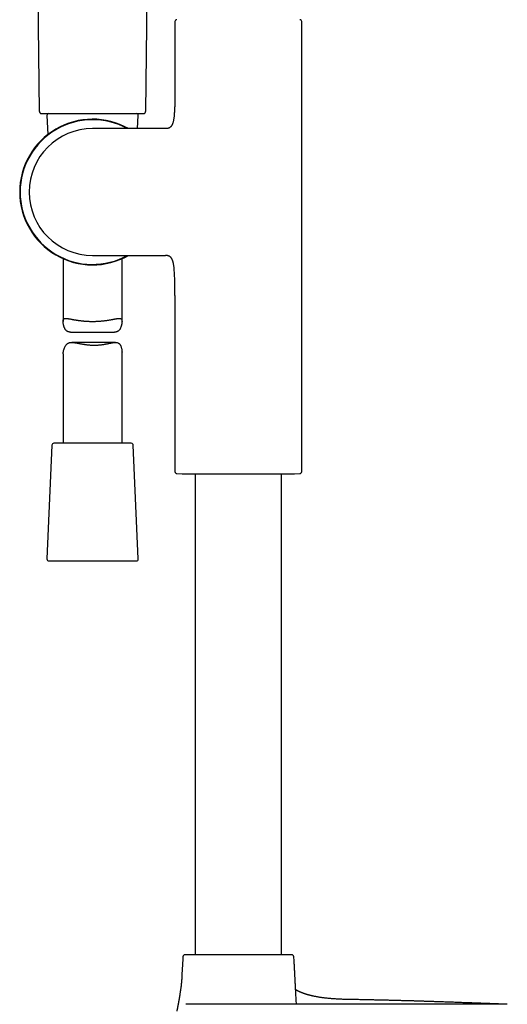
# Model space of a CAD drawing. Header units: millimetres. Extents: x 8 to 839, y 12 to 1644.
# Tile 13 of 19: x 109 to 233, y 1165 to 1416. Entities that reach past the tile are written whole.
import ezdxf

# ---------------------------------------------------------------- set-up
doc = ezdxf.new("R2010")
doc.units = ezdxf.units.MM

msp = doc.modelspace()

# ---------------------------------------------------------------- linework, layer by layer
at = {"color": 7, "linetype": 'Continuous', "lineweight": 30}
for p, q in [((142.34, 1517.87), (140.85, 1392.44)), ((113.83, 1392.44), (112.74, 1483.93)), ((148.33, 1415.37), (148.33, 1398.27)), ((180.63, 1300.72), (180.63, 1415.37)), ((115.71, 1391.42), (115.92, 1386.58)), ((138.82, 1388.1), (138.97, 1391.42)), ((145.34, 1388.1), (127.34, 1388.1)), ((145.91, 1388.1), (145.34, 1388.1)), ((119.84, 1354.97), (119.84, 1338.99)), ((127.34, 1355.8), (145.34, 1355.8)), ((134.84, 1338.99), (134.84, 1354.97)), ((145.34, 1355.8), (145.91, 1355.8)), ((148.33, 1345.63), (148.33, 1300.72)), ((121.75, 1336.26), (132.93, 1336.26)), ((133.18, 1333.63), (122.02, 1333.63)), ((119.84, 1330.7), (119.84, 1307.95)), ((134.84, 1307.95), (134.84, 1331.14)), ((116.97, 1307.47), (115.71, 1278.47)), ((137.21, 1307.95), (117.47, 1307.95)), ((138.97, 1278.47), (137.71, 1307.47)), ((148.81, 1300.22), (150.17, 1300.16)), ((150.17, 1300.16), (178.79, 1300.16)), ((153.48, 1300.16), (153.48, 1177.59)), ((175.48, 1177.59), (175.48, 1300.16)), ((178.79, 1300.16), (180.16, 1300.22)), ((116.21, 1277.95), (127.92, 1277.95)), ((127.92, 1277.95), (138.47, 1277.95)), ((192.48, 1164.99), (151.08, 1164.99)), ((232.88, 1164.99), (192.48, 1164.99))]:
    msp.add_line(p, q, dxfattribs=at)
for centre, radius, start, end in [((148.83, 1415.37), 0.5, 93.928, 180), ((180.13, 1415.37), 0.5, 0, 86.072), ((127.34, 1371.95), 18.56, 60.4908, 180), ((127.34, 1371.95), 18.44, 61.1354, 180), ((116.21, 1391.45), 0.5, 90, 182.4813), ((138.47, 1391.45), 0.5, 357.5187, 90), ((127.34, 1371.95), 16.15, 90, 180), ((127.34, 1371.95), 18.56, 180, 299.5092), ((127.34, 1371.95), 18.44, 180, 298.8497), ((127.34, 1371.95), 16.15, 180, 270), ((117.47, 1307.45), 0.5, 90, 177.5187), ((137.21, 1307.45), 0.5, 2.4813, 90), ((148.83, 1300.72), 0.5, 180, 267.337), ((180.13, 1300.72), 0.5, 272.663, 0), ((116.21, 1278.45), 0.5, 177.5187, 270), ((138.47, 1278.45), 0.5, 270, 2.4813), ((150.85, 1177.09), 0.5, 90, 176.5802), ((178.11, 1177.09), 0.5, 3.4198, 90)]:
    msp.add_arc(centre, radius, start, end, dxfattribs=at)
for points, knots in [([(148.33, 1398.27), (148.33, 1397.94), (148.33, 1397.29), (148.32, 1396.32), (148.31, 1395.34), (148.29, 1394.5), (148.26, 1393.78), (148.24, 1393.19), (148.21, 1392.61), (148.17, 1392.04), (148.13, 1391.55), (148.09, 1391.12), (148.04, 1390.76), (147.99, 1390.42), (147.93, 1390.11), (147.87, 1389.84), (147.81, 1389.61), (147.73, 1389.39), (147.65, 1389.18), (147.56, 1389), (147.47, 1388.85), (147.38, 1388.71), (147.27, 1388.59), (147.16, 1388.49), (147.04, 1388.39), (146.91, 1388.31), (146.76, 1388.24), (146.61, 1388.19), (146.45, 1388.15), (146.28, 1388.12), (146.1, 1388.1), (145.98, 1388.1), (145.91, 1388.1)], [0, 0, 0, 0, 0.085597, 0.171827, 0.257979, 0.343347, 0.396284, 0.448459, 0.499684, 0.549666, 0.59802, 0.631152, 0.663129, 0.693831, 0.723157, 0.74557, 0.767016, 0.787483, 0.806987, 0.825573, 0.84042, 0.854755, 0.86868, 0.882325, 0.895848, 0.909416, 0.923191, 0.937325, 0.951957, 0.967211, 0.983194, 1, 1, 1, 1]), ([(113.83, 1392.44), (113.84, 1392.41), (113.84, 1392.34), (113.88, 1392.23), (113.94, 1392.14), (114.02, 1392.05), (114.12, 1391.99), (114.22, 1391.95), (114.3, 1391.95), (114.33, 1391.95)], [0, 0, 0, 0, 0.131153, 0.270677, 0.415861, 0.563217, 0.715742, 0.862399, 1, 1, 1, 1]), ([(140.35, 1391.95), (140.38, 1391.95), (140.45, 1391.95), (140.55, 1391.99), (140.65, 1392.04), (140.74, 1392.13), (140.8, 1392.22), (140.84, 1392.33), (140.84, 1392.4), (140.85, 1392.44)], [0, 0, 0, 0, 0.1311525, 0.2706766, 0.4158605, 0.5632174, 0.7157419, 0.862399, 1, 1, 1, 1]), ([(114.33, 1391.95), (114.34, 1391.95), (114.34, 1391.95), (114.38, 1391.95), (114.44, 1391.95), (114.53, 1391.95), (114.64, 1391.95), (114.78, 1391.95), (114.94, 1391.95), (115.12, 1391.95), (115.32, 1391.95), (115.55, 1391.95), (115.8, 1391.95), (116.08, 1391.95), (116.38, 1391.95), (116.69, 1391.95), (117.03, 1391.95), (117.38, 1391.95), (117.75, 1391.95), (118.14, 1391.95), (118.55, 1391.95), (118.98, 1391.95), (119.43, 1391.95), (119.89, 1391.95), (120.37, 1391.95), (120.85, 1391.95), (121.34, 1391.95), (121.85, 1391.95), (122.36, 1391.95), (122.89, 1391.95), (123.44, 1391.95), (123.99, 1391.95), (124.54, 1391.95), (125.1, 1391.95), (125.66, 1391.95), (126.22, 1391.95), (126.78, 1391.95), (127.34, 1391.95), (127.91, 1391.95), (128.48, 1391.95), (129.05, 1391.95), (129.62, 1391.95), (130.17, 1391.95), (130.72, 1391.95), (131.26, 1391.95), (131.79, 1391.95), (132.32, 1391.95), (132.84, 1391.95), (133.36, 1391.95), (133.86, 1391.95), (134.35, 1391.95), (134.82, 1391.95), (135.27, 1391.95), (135.71, 1391.95), (136.13, 1391.95), (136.54, 1391.95), (136.93, 1391.95), (137.31, 1391.95), (137.67, 1391.95), (138.01, 1391.95), (138.32, 1391.95), (138.62, 1391.95), (138.88, 1391.95), (139.13, 1391.95), (139.36, 1391.95), (139.57, 1391.95), (139.75, 1391.95), (139.91, 1391.95), (140.05, 1391.95), (140.16, 1391.95), (140.24, 1391.95), (140.3, 1391.95), (140.34, 1391.95), (140.34, 1391.95), (140.35, 1391.95)], [0, 0, 0, 0, 0.014021, 0.028007, 0.041985, 0.055982, 0.070014, 0.083766, 0.097497, 0.111233, 0.124999, 0.139027, 0.153017, 0.166999, 0.180998, 0.195031, 0.208781, 0.22251, 0.236243, 0.250005, 0.264026, 0.278011, 0.291987, 0.305981, 0.320011, 0.333762, 0.347491, 0.361225, 0.37499, 0.389014, 0.403002, 0.416981, 0.430978, 0.445009, 0.45876, 0.472489, 0.486223, 0.499986, 0.514009, 0.527997, 0.541975, 0.555971, 0.570003, 0.583754, 0.597485, 0.611219, 0.624984, 0.639007, 0.652994, 0.666972, 0.680968, 0.694997, 0.708746, 0.722473, 0.736205, 0.749966, 0.763988, 0.777975, 0.791954, 0.805951, 0.819984, 0.833738, 0.847471, 0.861209, 0.874977, 0.889002, 0.90299, 0.916969, 0.930965, 0.944997, 0.958752, 0.972487, 0.986228, 1, 1, 1, 1]), ([(148.33, 1345.63), (148.33, 1345.95), (148.33, 1346.6), (148.32, 1347.57), (148.31, 1348.55), (148.29, 1349.4), (148.26, 1350.12), (148.24, 1350.71), (148.21, 1351.29), (148.17, 1351.85), (148.13, 1352.34), (148.09, 1352.77), (148.04, 1353.13), (147.99, 1353.47), (147.93, 1353.78), (147.87, 1354.05), (147.81, 1354.28), (147.73, 1354.5), (147.65, 1354.71), (147.56, 1354.89), (147.47, 1355.05), (147.38, 1355.18), (147.27, 1355.3), (147.16, 1355.41), (147.04, 1355.5), (146.91, 1355.58), (146.76, 1355.65), (146.61, 1355.7), (146.45, 1355.75), (146.28, 1355.78), (146.1, 1355.79), (145.98, 1355.8), (145.91, 1355.8)], [0, 0, 0, 0, 0.085599, 0.17183, 0.257983, 0.343352, 0.396289, 0.448463, 0.499688, 0.54967, 0.598023, 0.631155, 0.66313, 0.693832, 0.723158, 0.74557, 0.767015, 0.787482, 0.806985, 0.825571, 0.840418, 0.854753, 0.868677, 0.882323, 0.895846, 0.909414, 0.923189, 0.937324, 0.951956, 0.96721, 0.983194, 1, 1, 1, 1]), ([(121.75, 1336.26), (121.74, 1336.26), (121.67, 1336.26), (121.54, 1336.27), (121.35, 1336.29), (121.16, 1336.34), (121, 1336.4), (120.89, 1336.46), (120.78, 1336.53), (120.66, 1336.63), (120.52, 1336.78), (120.4, 1336.94), (120.29, 1337.13), (120.19, 1337.35), (120.1, 1337.58), (120.02, 1337.82), (119.96, 1338.07), (119.91, 1338.31), (119.87, 1338.55), (119.85, 1338.74), (119.84, 1338.89), (119.84, 1338.99), (119.84, 1339.09), (119.85, 1339.18), (119.86, 1339.27), (119.88, 1339.35), (119.9, 1339.42), (119.93, 1339.49), (119.97, 1339.55), (120.01, 1339.6), (120.06, 1339.64), (120.11, 1339.67), (120.18, 1339.7), (120.24, 1339.72), (120.31, 1339.74), (120.39, 1339.75), (120.48, 1339.76), (120.58, 1339.76), (120.7, 1339.75), (120.84, 1339.74), (120.98, 1339.72), (121.14, 1339.7), (121.31, 1339.67), (121.49, 1339.64), (121.67, 1339.61), (121.87, 1339.57), (122.07, 1339.53), (122.28, 1339.49), (122.49, 1339.45), (122.72, 1339.41), (122.95, 1339.37), (123.19, 1339.33), (123.44, 1339.29), (123.7, 1339.26), (123.97, 1339.22), (124.26, 1339.18), (124.55, 1339.15), (124.85, 1339.12), (125.16, 1339.09), (125.47, 1339.06), (125.78, 1339.04), (126.1, 1339.03), (126.41, 1339.01), (126.71, 1339), (127.02, 1339), (127.33, 1339), (127.64, 1339), (127.96, 1339), (128.27, 1339.01), (128.58, 1339.03), (128.88, 1339.04), (129.17, 1339.06), (129.46, 1339.08), (129.75, 1339.11), (130.03, 1339.14), (130.32, 1339.17), (130.6, 1339.2), (130.87, 1339.24), (131.13, 1339.28), (131.39, 1339.32), (131.65, 1339.36), (131.89, 1339.4), (132.13, 1339.44), (132.37, 1339.49), (132.6, 1339.53), (132.81, 1339.57), (133.02, 1339.61), (133.22, 1339.65), (133.42, 1339.68), (133.6, 1339.71), (133.77, 1339.73), (133.93, 1339.75), (134.08, 1339.76), (134.2, 1339.76), (134.3, 1339.75), (134.38, 1339.74), (134.45, 1339.72), (134.52, 1339.7), (134.58, 1339.67), (134.63, 1339.63), (134.68, 1339.59), (134.72, 1339.53), (134.76, 1339.47), (134.78, 1339.41), (134.81, 1339.33), (134.82, 1339.25), (134.83, 1339.16), (134.84, 1339.06), (134.84, 1338.95), (134.84, 1338.81), (134.82, 1338.63), (134.79, 1338.41), (134.75, 1338.18), (134.69, 1337.95), (134.62, 1337.71), (134.54, 1337.48), (134.45, 1337.25), (134.34, 1337.04), (134.23, 1336.88), (134.14, 1336.76), (134.06, 1336.67), (133.98, 1336.59), (133.89, 1336.52), (133.8, 1336.46), (133.7, 1336.41), (133.6, 1336.37), (133.49, 1336.33), (133.38, 1336.31), (133.27, 1336.28), (133.14, 1336.27), (133.03, 1336.26), (132.96, 1336.26), (132.93, 1336.26)], [0, 0, 0, 0, 0.00183, 0.008095, 0.017285, 0.026592, 0.035966, 0.040719, 0.045483, 0.054676, 0.063983, 0.073339, 0.082783, 0.093702, 0.104647, 0.115648, 0.126662, 0.137801, 0.148958, 0.160187, 0.165825, 0.171462, 0.177321, 0.18319, 0.18915, 0.195109, 0.201118, 0.207127, 0.213231, 0.219347, 0.225205, 0.231075, 0.237018, 0.242961, 0.248942, 0.254923, 0.260974, 0.267033, 0.274835, 0.282652, 0.290577, 0.298503, 0.306483, 0.314463, 0.322545, 0.33064, 0.338587, 0.346546, 0.354593, 0.362641, 0.370736, 0.378831, 0.387018, 0.395218, 0.403884, 0.412566, 0.42137, 0.430175, 0.439046, 0.447918, 0.45692, 0.46594, 0.474329, 0.482734, 0.491257, 0.499779, 0.508366, 0.516953, 0.525663, 0.534389, 0.542591, 0.550807, 0.559129, 0.567452, 0.575831, 0.584211, 0.5927, 0.601203, 0.60958, 0.617971, 0.626467, 0.634963, 0.643515, 0.652068, 0.660728, 0.669404, 0.678066, 0.686744, 0.695552, 0.704361, 0.713244, 0.722126, 0.73116, 0.740218, 0.746135, 0.752059, 0.758053, 0.764048, 0.770082, 0.776117, 0.782231, 0.788357, 0.794274, 0.800203, 0.806225, 0.812247, 0.81832, 0.824393, 0.830561, 0.836741, 0.847192, 0.857672, 0.868213, 0.878767, 0.88944, 0.900126, 0.910861, 0.921621, 0.932103, 0.93741, 0.942717, 0.948066, 0.953414, 0.958848, 0.964298, 0.969537, 0.97479, 0.980129, 0.985467, 0.990849, 0.99623, 1, 1, 1, 1]), ([(119.84, 1330.7), (119.84, 1330.71), (119.84, 1330.75), (119.84, 1330.83), (119.85, 1330.94), (119.87, 1331.08), (119.9, 1331.26), (119.95, 1331.48), (120.01, 1331.71), (120.08, 1331.95), (120.16, 1332.18), (120.26, 1332.41), (120.37, 1332.64), (120.5, 1332.85), (120.62, 1333.02), (120.72, 1333.14), (120.8, 1333.22), (120.89, 1333.3), (120.99, 1333.37), (121.09, 1333.43), (121.2, 1333.48), (121.31, 1333.53), (121.42, 1333.56), (121.54, 1333.59), (121.66, 1333.61), (121.79, 1333.62), (121.93, 1333.63), (122.07, 1333.63), (122.23, 1333.62), (122.41, 1333.61), (122.61, 1333.59), (122.83, 1333.56), (123.05, 1333.53), (123.27, 1333.49), (123.5, 1333.45), (123.74, 1333.4), (123.99, 1333.36), (124.24, 1333.31), (124.5, 1333.26), (124.76, 1333.21), (125.03, 1333.17), (125.3, 1333.13), (125.58, 1333.09), (125.86, 1333.05), (126.18, 1333.01), (126.54, 1332.98), (126.93, 1332.95), (127.33, 1332.93), (127.6, 1332.93), (127.73, 1332.93)], [0, 0, 0, 0, 0.005961, 0.022912, 0.040128, 0.057377, 0.086548, 0.1158, 0.145222, 0.174681, 0.204472, 0.234298, 0.264259, 0.294293, 0.32355, 0.338364, 0.353177, 0.368105, 0.383032, 0.3982, 0.413412, 0.428037, 0.442698, 0.457599, 0.4725, 0.48752, 0.502541, 0.517774, 0.533031, 0.55365, 0.574313, 0.595254, 0.616195, 0.637269, 0.658344, 0.679663, 0.70101, 0.722766, 0.744551, 0.766569, 0.788587, 0.810735, 0.832882, 0.855282, 0.87772, 0.908027, 0.938541, 0.969162, 1, 1, 1, 1]), ([(127.73, 1332.93), (127.83, 1332.93), (128.03, 1332.93), (128.33, 1332.94), (128.62, 1332.96), (128.92, 1332.98), (129.22, 1333.01), (129.51, 1333.04), (129.8, 1333.08), (130.08, 1333.12), (130.36, 1333.16), (130.63, 1333.21), (130.89, 1333.26), (131.15, 1333.31), (131.4, 1333.36), (131.65, 1333.41), (131.9, 1333.46), (132.17, 1333.51), (132.41, 1333.56), (132.62, 1333.59), (132.78, 1333.61), (132.93, 1333.62), (133.08, 1333.63), (133.22, 1333.63), (133.38, 1333.62), (133.56, 1333.6), (133.74, 1333.55), (133.88, 1333.5), (133.98, 1333.43), (134.08, 1333.36), (134.19, 1333.26), (134.31, 1333.12), (134.42, 1332.95), (134.51, 1332.76), (134.6, 1332.54), (134.67, 1332.31), (134.73, 1332.07), (134.78, 1331.82), (134.82, 1331.58), (134.84, 1331.35), (134.84, 1331.2), (134.84, 1331.14)], [0, 0, 0, 0, 0.024492, 0.049033, 0.073947, 0.098861, 0.123973, 0.149085, 0.17457, 0.200101, 0.224592, 0.249121, 0.273939, 0.298757, 0.323728, 0.348699, 0.373966, 0.399276, 0.435787, 0.454222, 0.472657, 0.491192, 0.509728, 0.528472, 0.547253, 0.574804, 0.602707, 0.630808, 0.645058, 0.65934, 0.686898, 0.714799, 0.742847, 0.77116, 0.803893, 0.836705, 0.869684, 0.902702, 0.936097, 0.969542, 1, 1, 1, 1]), ([(150.36, 1177.12), (150.34, 1176.9), (150.31, 1176.39), (150.27, 1175.6), (150.22, 1174.73), (150.17, 1173.86), (150.12, 1172.97), (150.08, 1172.19), (150.06, 1171.7), (150.05, 1171.51)], [0, 0, 0, 0, 0.118622, 0.27039, 0.424971, 0.581829, 0.740425, 0.900221, 1, 1, 1, 1]), ([(174.12, 1177.59), (174.01, 1177.59), (173.79, 1177.59), (173.44, 1177.59), (173.09, 1177.59), (172.72, 1177.59), (172.34, 1177.59), (171.97, 1177.59), (171.62, 1177.59), (171.28, 1177.59), (170.95, 1177.59), (170.6, 1177.59), (170.25, 1177.59), (169.88, 1177.59), (169.47, 1177.59), (169.04, 1177.59), (168.61, 1177.59), (168.17, 1177.59), (167.73, 1177.59), (167.24, 1177.59), (166.72, 1177.59), (166.17, 1177.59), (165.61, 1177.59), (165.05, 1177.59), (164.48, 1177.59), (163.92, 1177.59), (163.36, 1177.59), (162.8, 1177.59), (162.24, 1177.59), (161.72, 1177.59), (161.24, 1177.59), (160.8, 1177.59), (160.36, 1177.59), (159.92, 1177.59), (159.49, 1177.59), (159.08, 1177.59), (158.68, 1177.59), (158.3, 1177.59), (157.93, 1177.59), (157.56, 1177.59), (157.2, 1177.59), (156.85, 1177.59), (156.48, 1177.59), (156.08, 1177.59), (155.65, 1177.59), (155.24, 1177.59), (154.86, 1177.59), (154.52, 1177.59), (154.21, 1177.59), (153.91, 1177.59), (153.62, 1177.59), (153.34, 1177.59), (153.09, 1177.59), (152.87, 1177.59), (152.67, 1177.59), (152.48, 1177.59), (152.3, 1177.59), (152.13, 1177.59), (151.96, 1177.59), (151.8, 1177.59), (151.64, 1177.59), (151.49, 1177.59), (151.36, 1177.59), (151.24, 1177.59), (151.13, 1177.59), (151.04, 1177.59), (150.96, 1177.59), (150.9, 1177.59), (150.86, 1177.59), (150.86, 1177.59), (150.85, 1177.59)], [0, 0, 0, 0, 0.014515, 0.029002, 0.043479, 0.057963, 0.07247, 0.087557, 0.099631, 0.111692, 0.123748, 0.135809, 0.147886, 0.159988, 0.174304, 0.188589, 0.20286, 0.217133, 0.231424, 0.245749, 0.26329, 0.28079, 0.298277, 0.315781, 0.333334, 0.350875, 0.368375, 0.385862, 0.403367, 0.420919, 0.435235, 0.44952, 0.463791, 0.478064, 0.492355, 0.50668, 0.519871, 0.533038, 0.546191, 0.559345, 0.572511, 0.585703, 0.59834, 0.615419, 0.632482, 0.649555, 0.666666, 0.681178, 0.695665, 0.710141, 0.724626, 0.739135, 0.754223, 0.766298, 0.778358, 0.790414, 0.802476, 0.814552, 0.826654, 0.84097, 0.855255, 0.869526, 0.883799, 0.89809, 0.912415, 0.929956, 0.947456, 0.964943, 0.982448, 1, 1, 1, 1]), ([(178.11, 1177.59), (178.11, 1177.59), (178.11, 1177.59), (178.07, 1177.59), (178.01, 1177.59), (177.93, 1177.59), (177.83, 1177.59), (177.73, 1177.59), (177.61, 1177.59), (177.48, 1177.59), (177.33, 1177.59), (177.17, 1177.59), (177, 1177.59), (176.82, 1177.59), (176.63, 1177.59), (176.44, 1177.59), (176.23, 1177.59), (176.01, 1177.59), (175.78, 1177.59), (175.52, 1177.59), (175.22, 1177.59), (174.87, 1177.59), (174.51, 1177.59), (174.25, 1177.59), (174.12, 1177.59)], [0, 0, 0, 0, 0.052625, 0.105123, 0.157585, 0.210099, 0.262756, 0.305704, 0.348561, 0.391373, 0.434191, 0.477064, 0.520039, 0.559614, 0.599113, 0.638574, 0.678035, 0.717535, 0.757111, 0.795027, 0.846271, 0.897458, 0.948674, 1, 1, 1, 1]), ([(179.27, 1164.99), (179.26, 1165.21), (179.21, 1166.14), (179.12, 1167.78), (179.03, 1169.5), (178.96, 1170.84), (178.91, 1171.79), (178.86, 1172.73), (178.81, 1173.67), (178.76, 1174.6), (178.71, 1175.51), (178.66, 1176.35), (178.63, 1176.88), (178.61, 1177.12)], [0, 0, 0, 0, 0.056015, 0.229814, 0.404683, 0.482826, 0.560887, 0.638687, 0.715946, 0.792374, 0.86768, 0.941575, 1, 1, 1, 1]), ([(150.05, 1171.52), (150.05, 1171.5), (150.05, 1171.48), (150.04, 1171.44), (150.04, 1171.4), (150.04, 1171.36), (150.04, 1171.3), (150.03, 1171.25), (150.03, 1171.21), (150.03, 1171.16), (150.02, 1171.12), (150.02, 1171.06), (150.01, 1171), (150.01, 1170.94), (150.01, 1170.89), (150, 1170.85), (150, 1170.8), (149.99, 1170.74), (149.99, 1170.67), (149.98, 1170.6), (149.97, 1170.53), (149.97, 1170.46), (149.96, 1170.38), (149.95, 1170.31), (149.95, 1170.25), (149.94, 1170.2), (149.94, 1170.15), (149.93, 1170.11), (149.93, 1170.06), (149.92, 1170), (149.91, 1169.93), (149.9, 1169.86), (149.9, 1169.81), (149.89, 1169.75), (149.88, 1169.7), (149.88, 1169.64), (149.87, 1169.59), (149.87, 1169.55), (149.86, 1169.52), (149.86, 1169.5), (149.86, 1169.47), (149.85, 1169.44), (149.85, 1169.4), (149.84, 1169.36), (149.84, 1169.31), (149.83, 1169.27), (149.83, 1169.24), (149.82, 1169.21), (149.82, 1169.18), (149.8, 1169.06), (149.77, 1168.86), (149.73, 1168.57), (149.69, 1168.29), (149.65, 1168.03), (149.61, 1167.77), (149.58, 1167.54), (149.55, 1167.35), (149.52, 1167.18), (149.49, 1167.01), (149.46, 1166.83), (149.43, 1166.65), (149.41, 1166.51), (149.39, 1166.4), (149.38, 1166.32), (149.36, 1166.24), (149.35, 1166.18), (149.34, 1166.12), (149.33, 1166.06), (149.32, 1166), (149.31, 1165.94), (149.3, 1165.85), (149.28, 1165.76), (149.26, 1165.68), (149.25, 1165.6), (149.24, 1165.54), (149.23, 1165.49), (149.22, 1165.43), (149.21, 1165.38), (149.2, 1165.32), (149.19, 1165.26), (149.18, 1165.19), (149.16, 1165.13), (149.15, 1165.06), (149.14, 1165.01), (149.13, 1164.96), (149.12, 1164.92), (149.12, 1164.88), (149.11, 1164.84), (149.1, 1164.8), (149.09, 1164.75), (149.08, 1164.7), (149.08, 1164.66), (149.07, 1164.62), (149.06, 1164.59), (149.06, 1164.56), (149.05, 1164.53), (149.04, 1164.49), (149.04, 1164.45), (149.02, 1164.39), (149.01, 1164.33), (149, 1164.27), (148.99, 1164.21), (148.98, 1164.16), (148.97, 1164.11), (148.96, 1164.07), (148.95, 1164.02), (148.94, 1163.97), (148.93, 1163.93), (148.92, 1163.88), (148.92, 1163.84), (148.91, 1163.8), (148.9, 1163.76), (148.89, 1163.71), (148.88, 1163.67), (148.87, 1163.63), (148.87, 1163.59), (148.85, 1163.53), (148.84, 1163.47), (148.83, 1163.4), (148.81, 1163.34), (148.8, 1163.29), (148.79, 1163.25), (148.79, 1163.23), (148.79, 1163.22), (148.78, 1163.21), (148.78, 1163.21), (148.78, 1163.21), (148.78, 1163.21), (148.79, 1163.21), (148.79, 1163.22), (148.79, 1163.22), (148.79, 1163.22), (148.79, 1163.22), (148.79, 1163.23), (148.79, 1163.23), (148.79, 1163.22), (148.79, 1163.22), (148.79, 1163.22), (148.79, 1163.22), (148.79, 1163.22), (148.79, 1163.21), (148.78, 1163.21), (148.78, 1163.21), (148.78, 1163.21), (148.78, 1163.21), (148.78, 1163.21)], [0, 0, 0, 0, 0.002028, 0.003818, 0.005967, 0.008491, 0.011184, 0.014233, 0.016595, 0.018933, 0.021419, 0.024547, 0.028307, 0.03169, 0.034261, 0.036683, 0.039263, 0.042241, 0.047234, 0.051602, 0.055108, 0.059335, 0.064405, 0.068712, 0.07245, 0.075561, 0.07825, 0.080679, 0.083677, 0.087985, 0.092714, 0.096856, 0.100485, 0.103256, 0.106926, 0.111171, 0.114619, 0.117212, 0.118898, 0.120546, 0.122178, 0.124199, 0.126758, 0.129857, 0.132926, 0.135676, 0.137821, 0.139922, 0.142128, 0.144514, 0.164209, 0.184879, 0.204987, 0.224789, 0.244256, 0.263367, 0.276767, 0.289986, 0.303071, 0.3175, 0.332609, 0.346665, 0.352672, 0.359381, 0.365752, 0.37117, 0.375965, 0.380517, 0.384915, 0.391121, 0.398042, 0.405804, 0.41444, 0.420461, 0.425696, 0.430329, 0.434929, 0.439631, 0.444806, 0.450479, 0.4569, 0.463303, 0.469552, 0.475063, 0.479855, 0.483286, 0.486833, 0.490552, 0.49475, 0.499465, 0.504691, 0.509757, 0.513746, 0.517114, 0.520206, 0.523538, 0.527113, 0.530917, 0.537943, 0.545506, 0.553139, 0.560058, 0.566264, 0.572161, 0.578062, 0.583945, 0.590839, 0.597021, 0.602754, 0.609303, 0.616831, 0.623837, 0.631498, 0.639711, 0.647944, 0.656116, 0.664229, 0.683146, 0.701818, 0.722474, 0.742217, 0.761097, 0.779107, 0.792621, 0.805706, 0.819339, 0.833748, 0.844784, 0.856318, 0.868235, 0.879439, 0.889675, 0.89938, 0.908793, 0.915984, 0.922995, 0.929827, 0.936487, 0.943611, 0.951623, 0.96053, 0.970339, 0.981061, 0.992705, 1, 1, 1, 1]), ([(192.48, 1166.22), (192.32, 1166.22), (191.95, 1166.23), (191.39, 1166.24), (190.8, 1166.26), (190.24, 1166.29), (189.7, 1166.31), (189.19, 1166.34), (188.7, 1166.37), (188.23, 1166.41), (187.77, 1166.45), (187.33, 1166.49), (186.92, 1166.53), (186.53, 1166.57), (186.16, 1166.62), (185.79, 1166.67), (185.44, 1166.72), (185.1, 1166.78), (184.78, 1166.83), (184.48, 1166.88), (184.22, 1166.93), (183.97, 1166.98), (183.75, 1167.03), (183.55, 1167.07), (183.37, 1167.11), (183.22, 1167.15), (183.08, 1167.18), (182.94, 1167.21), (182.77, 1167.26), (182.63, 1167.29), (182.54, 1167.32), (182.49, 1167.33), (182.42, 1167.35), (182.33, 1167.37), (182.22, 1167.4), (182.09, 1167.44), (181.95, 1167.48), (181.79, 1167.53), (181.64, 1167.58), (181.52, 1167.62), (181.43, 1167.64), (181.36, 1167.67), (181.29, 1167.69), (181.2, 1167.73), (181.09, 1167.76), (180.98, 1167.8), (180.86, 1167.85), (180.75, 1167.89), (180.65, 1167.93), (180.57, 1167.96), (180.48, 1168), (180.38, 1168.04), (180.27, 1168.08), (180.16, 1168.13), (180.05, 1168.18), (179.96, 1168.22), (179.87, 1168.26), (179.77, 1168.31), (179.68, 1168.36), (179.59, 1168.41), (179.52, 1168.44), (179.46, 1168.48), (179.41, 1168.5), (179.36, 1168.53), (179.31, 1168.56), (179.26, 1168.59), (179.21, 1168.62), (179.14, 1168.66), (179.1, 1168.69), (179.07, 1168.71)], [0, 0, 0, 0, 0.034537, 0.077795, 0.119281, 0.159002, 0.196979, 0.23324, 0.26782, 0.300758, 0.33355, 0.364635, 0.394063, 0.421883, 0.448143, 0.472887, 0.499219, 0.523706, 0.546401, 0.567351, 0.5866, 0.604185, 0.620139, 0.63449, 0.647264, 0.658481, 0.668159, 0.676443, 0.690761, 0.703832, 0.707052, 0.710944, 0.716161, 0.722692, 0.730525, 0.739192, 0.751758, 0.763734, 0.775097, 0.785038, 0.790381, 0.795314, 0.80122, 0.808272, 0.816272, 0.825823, 0.835076, 0.844011, 0.852113, 0.859191, 0.8658, 0.874397, 0.883792, 0.893846, 0.903569, 0.910641, 0.918439, 0.928075, 0.93766, 0.946008, 0.953334, 0.958371, 0.963105, 0.967836, 0.972981, 0.978719, 0.985002, 0.990266, 1, 1, 1, 1]), ([(232.98, 1164.99), (232.98, 1164.99), (232.98, 1164.99), (232.96, 1164.99), (232.94, 1164.99), (232.92, 1164.99), (232.89, 1164.99), (232.85, 1164.99), (232.81, 1164.99), (232.77, 1164.99), (232.72, 1164.99), (232.67, 1165), (232.62, 1165), (232.57, 1165), (232.52, 1165), (232.46, 1165), (232.39, 1165.01), (232.32, 1165.01), (232.23, 1165.01), (232.15, 1165.02), (232.06, 1165.02), (231.96, 1165.02), (231.87, 1165.03), (231.77, 1165.03), (231.69, 1165.03), (231.6, 1165.04), (231.53, 1165.04), (231.45, 1165.04), (231.36, 1165.05), (231.23, 1165.05), (231.1, 1165.06), (230.96, 1165.06), (230.84, 1165.06), (230.7, 1165.07), (230.56, 1165.08), (230.39, 1165.08), (230.21, 1165.09), (230, 1165.1), (229.78, 1165.1), (229.54, 1165.11), (229.29, 1165.12), (229.02, 1165.13), (228.71, 1165.14), (228.34, 1165.16), (227.92, 1165.17), (227.47, 1165.19), (227, 1165.21), (226.5, 1165.23), (225.97, 1165.25), (225.42, 1165.27), (224.84, 1165.29), (224.24, 1165.31), (223.62, 1165.33), (222.99, 1165.36), (222.34, 1165.38), (221.68, 1165.4), (221, 1165.43), (220.32, 1165.45), (219.62, 1165.48), (218.91, 1165.5), (218.2, 1165.53), (217.47, 1165.56), (216.81, 1165.58), (216.23, 1165.6), (215.73, 1165.62), (215.23, 1165.63), (214.74, 1165.65), (214.27, 1165.66), (213.83, 1165.68), (213.41, 1165.69), (213.01, 1165.71), (212.63, 1165.72), (212.26, 1165.73), (211.91, 1165.74), (211.58, 1165.75), (211.27, 1165.76), (210.97, 1165.77), (210.73, 1165.78), (210.55, 1165.78), (210.42, 1165.79), (210.27, 1165.79), (210.11, 1165.8), (209.92, 1165.8), (209.7, 1165.81), (209.45, 1165.82), (209.16, 1165.83), (208.84, 1165.83), (208.51, 1165.84), (208.16, 1165.85), (207.78, 1165.87), (207.4, 1165.88), (206.99, 1165.89), (206.54, 1165.9), (206.07, 1165.91), (205.55, 1165.93), (205.01, 1165.94), (204.45, 1165.96), (203.85, 1165.97), (203.28, 1165.99), (202.73, 1166), (202.2, 1166.02), (201.65, 1166.03), (201.09, 1166.04), (200.5, 1166.06), (199.89, 1166.07), (199.26, 1166.08), (198.61, 1166.1), (197.94, 1166.11), (197.24, 1166.13), (196.52, 1166.14), (195.79, 1166.16), (195.04, 1166.17), (194.29, 1166.18), (193.51, 1166.2), (192.91, 1166.21), (192.56, 1166.22), (192.48, 1166.22)], [0, 0, 0, 0, 0.008331, 0.017277, 0.025869, 0.034108, 0.041999, 0.049543, 0.056744, 0.063604, 0.070427, 0.07688, 0.082965, 0.088684, 0.094045, 0.099266, 0.106219, 0.113127, 0.11999, 0.126808, 0.133581, 0.140311, 0.146997, 0.15343, 0.158815, 0.163842, 0.168513, 0.17283, 0.176888, 0.18493, 0.193112, 0.199097, 0.205359, 0.211902, 0.218727, 0.225831, 0.234396, 0.243329, 0.252625, 0.262279, 0.272142, 0.282127, 0.292232, 0.306316, 0.320613, 0.335115, 0.349813, 0.365001, 0.380367, 0.395897, 0.411576, 0.427398, 0.443204, 0.458865, 0.474354, 0.489718, 0.504968, 0.520118, 0.535177, 0.549892, 0.564543, 0.57914, 0.593695, 0.60338, 0.613054, 0.62253, 0.631622, 0.640331, 0.64866, 0.656165, 0.663334, 0.670167, 0.676664, 0.682825, 0.688718, 0.694265, 0.699431, 0.704199, 0.706538, 0.708799, 0.711304, 0.714132, 0.717286, 0.720767, 0.725376, 0.730391, 0.735724, 0.741377, 0.747353, 0.753539, 0.760041, 0.766864, 0.77401, 0.782094, 0.790564, 0.799425, 0.808684, 0.818349, 0.828433, 0.836661, 0.845165, 0.853956, 0.863044, 0.872439, 0.882152, 0.892195, 0.902578, 0.913312, 0.924411, 0.935886, 0.947752, 0.959309, 0.971236, 0.983546, 0.99625, 1, 1, 1, 1])]:
    msp.add_open_spline(points, degree=3, knots=knots, dxfattribs=at)

doc.saveas('drawing.dxf')
